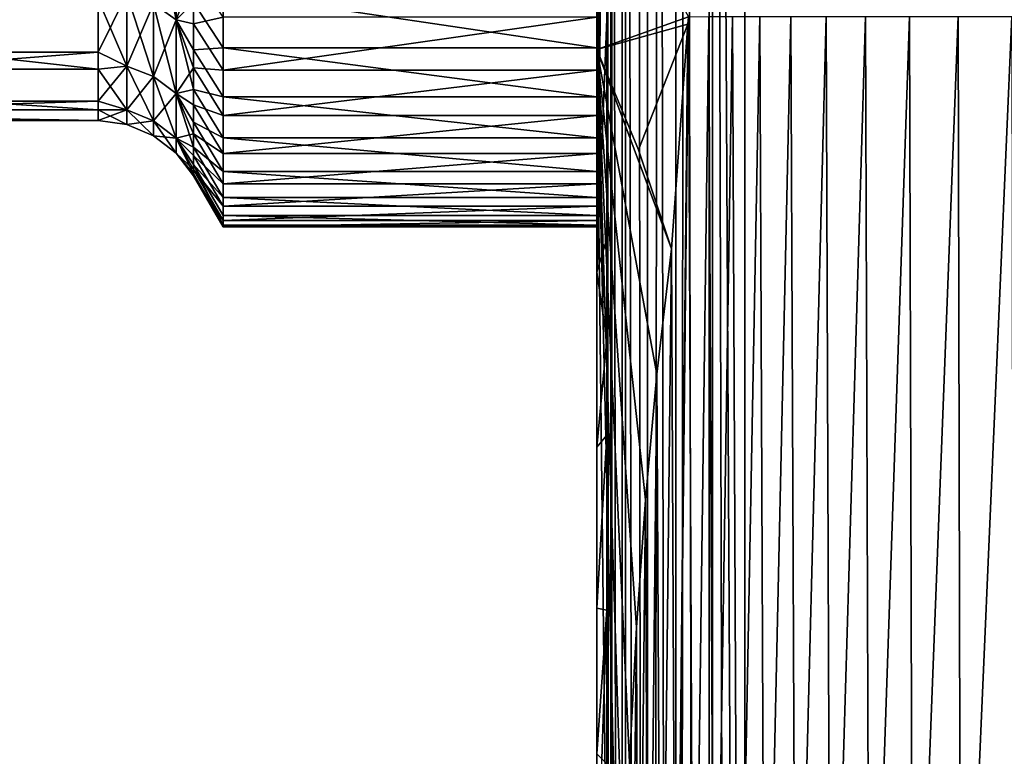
# Model space of a CAD drawing. Header units: metres. Extents: x -82 to 67, y -109 to 109.
# Tile 192 of 216: x -32.05 to -24.9, y 61.41 to 66.76. Entities that reach past the tile are written whole.
import ezdxf

# ---------------------------------------------------------------- set-up
doc = ezdxf.new("R2010")
doc.units = ezdxf.units.M
doc.layers.add('solid_21_382_010_XXX', color=7, linetype='CONTINUOUS')

msp = doc.modelspace()

# ---------------------------------------------------------------- linework, layer by layer
at = {"layer": 'solid_21_382_010_XXX'}
for points in [[(-27.751268, -1.536012, -23.384115), (-27.786686, 83.786591, -23.642826), (-27.786606, 74.471077, -23.642847)], [(-27.759451, 83.786591, -23.413303), (-27.786686, 83.786591, -23.642826), (-27.751268, -1.536012, -23.384115)], [(-27.751793, 83.786591, -23.383204), (-27.759451, 83.786591, -23.413303), (-27.751268, -1.536012, -23.384115)], [(-27.751793, 83.786591, -23.383204), (-27.751268, -1.536012, -23.384115), (-27.65086, -1.536012, -23.142952)], [(-27.683638, 83.786591, -23.202679), (-27.751793, 83.786591, -23.383204), (-27.65086, -1.536012, -23.142952)], [(-27.651485, 83.786591, -23.142597), (-27.683638, 83.786591, -23.202679), (-27.65086, -1.536012, -23.142952)], [(-27.651485, 83.786591, -23.142597), (-27.65086, -1.536012, -23.142952), (-27.491558, -1.536013, -22.935913)], [(-27.565344, 83.786591, -23.01705), (-27.651485, 83.786591, -23.142597), (-27.491558, -1.536013, -22.935913)], [(-27.492287, 83.786591, -22.93573), (-27.565344, 83.786591, -23.01705), (-27.491558, -1.536013, -22.935913)], [(-27.409939, 83.786598, -22.862148), (-27.492287, 83.786591, -22.93573), (-27.491558, -1.536013, -22.935913)], [(-27.409939, 83.786598, -22.862148), (-27.491558, -1.536013, -22.935913), (-27.28418, -1.536014, -22.777056)], [(-27.28508, 83.786598, -22.776968), (-27.409939, 83.786598, -22.862148), (-27.28418, -1.536014, -22.777056)], [(-27.223883, 83.786598, -22.744432), (-27.28508, 83.786598, -22.776968), (-27.28418, -1.536014, -22.777056)], [(-27.223883, 83.786598, -22.744432), (-27.28418, -1.536014, -22.777056), (-27.042805, -1.536016, -22.677168)], [(-27.044243, 83.786598, -22.677168), (-27.223883, 83.786598, -22.744432), (-27.042805, -1.536016, -22.677168)], [(-27.012922, 83.786598, -22.669292), (-27.044243, 83.786598, -22.677168), (-27.042805, -1.536016, -22.677168)], [(-27.012922, 83.786598, -22.669292), (-27.042805, -1.536016, -22.677168), (-26.784222, -1.536013, -22.642931)], [(-27.012922, 83.786598, -22.669292), (-26.784222, -1.536013, -22.642931), (-26.783684, 41.12529, -22.642931)], [(-26.783684, 41.12529, -22.642931), (-26.784332, 83.786591, -22.642931), (-27.012922, 83.786598, -22.669292)], [(2.598643, 83.786583, -22.642931), (-26.784332, 83.786591, -22.642931), (-26.783684, 41.12529, -22.642931)], [(2.598495, 41.125286, -22.642931), (2.598643, 83.786583, -22.642931), (-26.783684, 41.12529, -22.642931)], [(-27.860743, 64.925346, -26.11471), (-27.860743, 75.966667, -23.735819), (-27.860743, 68.792282, -30.905277)], [(-27.822865, 75.84391, -23.762268), (-27.860743, 75.966667, -23.735819), (-27.860743, 64.925346, -26.11471)], [(-27.787252, 75.725845, -23.787706), (-27.822865, 75.84391, -23.762268), (-27.860743, 64.925346, -26.11471)], [(-27.787252, 75.315994, -23.876009), (-27.787252, 75.725845, -23.787706), (-27.860743, 64.925346, -26.11471)], [(-27.787369, 70.339905, -24.948126), (-27.787252, 75.315994, -23.876009), (-27.860743, 64.925346, -26.11471)], [(-27.78652, 64.171005, -23.64287), (-27.787252, 75.315994, -23.876009), (-27.787369, 70.339905, -24.948126)], [(-27.786606, 74.471077, -23.642847), (-27.787252, 75.315994, -23.876009), (-27.78652, 64.171005, -23.64287)], [(-27.751268, -1.536012, -23.384115), (-27.786606, 74.471077, -23.642847), (-27.78652, 64.171005, -23.64287)], [(-27.787365, 66.761459, -25.719112), (-27.787369, 70.339905, -24.948126), (-27.860743, 64.925346, -26.11471)], [(-27.78652, 64.171005, -23.64287), (-27.787369, 70.339905, -24.948126), (-27.787365, 66.761459, -25.719112)], [(-27.860743, 69.489769, -54.135311), (-27.860743, 65.898628, -42.864754), (-27.860743, 66.198387, -43.620983)], [(-27.860743, 69.489769, -54.135311), (-27.860743, 61.427563, -29.28171), (-27.860743, 65.898628, -42.864754)], [(-27.860743, 69.489769, -54.135311), (-27.860743, 66.198387, -43.620983), (-27.860743, 66.552048, -44.353634)], [(-27.860743, 69.489769, -54.135311), (-27.860743, 66.552048, -44.353634), (-27.860743, 66.957703, -45.058784)], [(-27.860743, 69.489769, -54.135311), (-27.860743, 67.987396, -53.65176), (-27.860743, 61.427563, -29.28171)], [(-27.860743, 64.925346, -26.11471), (-27.860743, 68.792282, -30.905277), (-27.860743, 68.220253, -31.483685)], [(-27.860743, 64.925346, -26.11471), (-27.860743, 68.220253, -31.483685), (-27.860743, 67.691475, -32.101971)], [(-27.860743, 67.987396, -53.65176), (-27.860743, 66.54171, -53.018501), (-27.860743, 61.427563, -29.28171)], [(-27.194149, 66.779404, -52.248516), (-27.860743, 66.54171, -53.018501), (-27.860743, 67.987396, -53.65176)], [(-27.860743, 64.925346, -26.11471), (-27.860743, 67.691475, -32.101971), (-27.860743, 67.208817, -32.756794)], [(-31.081686, 67.595482, -44.822529), (-30.915884, 67.488358, -44.891369), (-30.915884, 66.75589, -43.549934)], [(-31.081686, 66.871712, -43.49704), (-31.081686, 67.595482, -44.822529), (-30.915884, 66.75589, -43.549934)], [(-31.081686, 66.87175, -34.702892), (-30.915884, 66.75592, -34.649998), (-30.915884, 67.488396, -33.308567)], [(-30.915884, 67.488396, -33.308567), (-30.915884, 66.75592, -34.649998), (-30.789061, 67.09742, -33.630863)], [(-30.915884, 66.75589, -43.549934), (-30.915884, 67.488358, -44.891369), (-30.789061, 66.881882, -44.180534)], [(-27.860743, 64.925346, -26.11471), (-27.860743, 67.208817, -32.756794), (-27.860743, 66.774712, -33.444798)], [(-31.48188, 67.085617, -34.501373), (-36.02, 67.085587, -34.501431), (-36.02, 66.521034, -35.906525)], [(-31.48188, 66.521042, -35.906502), (-31.48188, 67.085617, -34.501373), (-36.02, 66.521034, -35.906525)], [(-31.274818, 66.944542, -34.736141), (-31.48188, 67.085617, -34.501373), (-31.48188, 66.521042, -35.906502)], [(-30.915884, 66.75592, -34.649998), (-30.789061, 66.726707, -34.324783), (-30.789061, 67.09742, -33.630863)], [(-30.573997, 66.774765, -33.444714), (-30.789061, 67.09742, -33.630863), (-30.789061, 66.726707, -34.324783)], [(-30.573997, 66.95768, -45.058746), (-30.573997, 66.55204, -44.353634), (-30.789061, 66.881882, -44.180534)], [(-27.860743, 66.957703, -45.058784), (-27.860743, 66.552048, -44.353634), (-30.573997, 66.95768, -45.058746)], [(-27.860743, 66.552048, -44.353634), (-30.573997, 66.55204, -44.353634), (-30.573997, 66.95768, -45.058746)], [(-31.48188, 66.399017, -41.883541), (-36.02, 66.399017, -41.883553), (-36.02, 66.905762, -43.310528)], [(-31.48188, 66.905762, -43.310539), (-31.48188, 66.399017, -41.883541), (-36.02, 66.905762, -43.310528)], [(-31.274818, 66.944542, -34.736141), (-31.48188, 66.521042, -35.906502), (-31.274818, 66.420761, -36.140438)], [(-31.274818, 66.420746, -42.05949), (-31.48188, 66.905762, -43.310539), (-31.274818, 66.944511, -43.463791)], [(-31.274818, 66.420746, -42.05949), (-31.48188, 66.399017, -41.883541), (-31.48188, 66.905762, -43.310539)], [(-31.274818, 66.944542, -34.736141), (-31.274818, 66.420761, -36.140438), (-31.081686, 66.87175, -34.702892)], [(-31.274818, 66.944511, -43.463791), (-31.081686, 66.871712, -43.49704), (-31.081686, 66.343956, -42.082039)], [(-31.274818, 66.420746, -42.05949), (-31.274818, 66.944511, -43.463791), (-31.081686, 66.343956, -42.082039)], [(-31.274818, 66.420761, -36.140438), (-31.081686, 66.343979, -36.117889), (-31.081686, 66.87175, -34.702892)], [(-31.081686, 66.87175, -34.702892), (-31.081686, 66.343979, -36.117889), (-30.915884, 66.75592, -34.649998)], [(-31.081686, 66.871712, -43.49704), (-30.915884, 66.75589, -43.549934), (-30.915884, 66.221779, -42.117912)], [(-31.081686, 66.343956, -42.082039), (-31.081686, 66.871712, -43.49704), (-30.915884, 66.221779, -42.117912)], [(-30.915884, 66.75589, -43.549934), (-30.789061, 66.881882, -44.180534), (-30.789061, 66.539818, -43.47205)], [(-30.573997, 66.55204, -44.353634), (-30.789061, 66.539818, -43.47205), (-30.789061, 66.881882, -44.180534)], [(-31.081686, 66.343979, -36.117889), (-30.915884, 66.221802, -36.082016), (-30.915884, 66.75592, -34.649998)], [(-30.915884, 66.75592, -34.649998), (-30.789061, 66.407112, -35.043686), (-30.789061, 66.726707, -34.324783)], [(-30.915884, 66.75592, -34.649998), (-30.915884, 66.221802, -36.082016), (-30.789061, 66.407112, -35.043686)], [(-30.915884, 66.75589, -43.549934), (-30.789061, 66.539818, -43.47205), (-30.789061, 66.249863, -42.740696)], [(-30.915884, 66.221779, -42.117912), (-30.915884, 66.75589, -43.549934), (-30.789061, 66.249863, -42.740696)], [(-30.573997, 66.391487, -34.162342), (-30.573997, 66.774765, -33.444714), (-30.789061, 66.726707, -34.324783)], [(-27.860743, 66.774712, -33.444798), (-30.573997, 66.774765, -33.444714), (-30.573997, 66.391487, -34.162342)], [(-27.860743, 66.391472, -34.162373), (-27.860743, 66.774712, -33.444798), (-30.573997, 66.391487, -34.162342)], [(-27.194149, 66.779404, -52.248516), (-27.198019, 66.725555, -52.226044), (-27.860743, 66.54171, -53.018501)], [(-27.860743, 64.925346, -26.11471), (-27.860743, 66.774712, -33.444798), (-27.860743, 66.391472, -34.162373)], [(-27.787365, 66.761459, -25.719112), (-27.860743, 64.925346, -26.11471), (-27.787252, 65.165581, -26.06295)], [(-27.786436, 54.356934, -23.642893), (-27.787365, 66.761459, -25.719112), (-27.787252, 65.165581, -26.06295)], [(-27.78652, 64.171005, -23.64287), (-27.787365, 66.761459, -25.719112), (-27.786436, 54.356934, -23.642893)], [(-27.285242, 58.241055, -52.125427), (-27.198019, 66.725555, -52.226044), (-27.194149, 66.779404, -52.248516)], [(-27.285242, 58.241055, -52.125427), (-27.194149, 66.779404, -52.248516), (-27.157572, 58.241055, -53.061245)], [(-27.046133, 66.781853, -53.132259), (-27.157572, 58.241055, -53.061245), (-27.194149, 66.779404, -52.248516)], [(-27.046133, 66.781853, -53.132259), (-27.008547, 58.241055, -53.917286), (-27.157572, 58.241055, -53.061245)], [(-27.046133, 66.781853, -53.132259), (-26.87388, 66.781853, -53.942982), (-27.008547, 58.241055, -53.917286)], [(-26.87388, 66.781853, -53.942982), (-26.836319, 58.241055, -54.697353), (-27.008547, 58.241055, -53.917286)], [(-26.87388, 66.781853, -53.942982), (-26.675766, 66.781853, -54.682079), (-26.836319, 58.241055, -54.697353)], [(-26.675766, 66.781853, -54.682079), (-26.639038, 58.241055, -55.405258), (-26.836319, 58.241055, -54.697353)], [(-26.675766, 66.781853, -54.682079), (-26.449871, 66.781853, -55.35297), (-26.639038, 58.241055, -55.405258)], [(-26.449871, 66.781853, -55.35297), (-26.414856, 58.241055, -56.044807), (-26.639038, 58.241055, -55.405258)], [(-26.449871, 66.781853, -55.35297), (-26.194349, 66.781853, -55.959084), (-26.414856, 58.241055, -56.044807)], [(-26.194349, 66.781853, -55.959084), (-26.162003, 58.241055, -56.619797), (-26.414856, 58.241055, -56.044807)], [(-26.194349, 66.781853, -55.959084), (-25.907656, 66.781853, -56.503937), (-26.162003, 58.241055, -56.619797)], [(-25.907656, 66.781853, -56.503937), (-25.878895, 58.241055, -57.134018), (-26.162003, 58.241055, -56.619797)], [(-25.907656, 66.781853, -56.503937), (-25.588331, 66.781853, -56.991058), (-25.878895, 58.241055, -57.134018)], [(-25.588331, 66.781853, -56.991058), (-25.563971, 58.241055, -57.591251), (-25.878895, 58.241055, -57.134018)], [(-25.588331, 66.781853, -56.991058), (-25.234913, 66.781853, -57.423988), (-25.563971, 58.241055, -57.591251)], [(-25.234913, 66.781853, -57.423988), (-25.215668, 58.241055, -57.995285), (-25.563971, 58.241055, -57.591251)], [(-25.234913, 66.781853, -57.423988), (-24.84594, 66.781853, -57.806259), (-25.215668, 58.241055, -57.995285)], [(-24.84594, 66.781853, -57.806259), (-24.83243, 58.241055, -58.349899), (-25.215668, 58.241055, -57.995285)], [(-30.573997, 66.391487, -34.162342), (-30.789061, 66.726707, -34.324783), (-30.789061, 66.407112, -35.043686)], [(-27.558058, 65.812119, -52.212692), (-27.860743, 66.54171, -53.018501), (-27.198019, 66.725555, -52.226044)], [(-27.558058, 65.812119, -52.212692), (-27.198019, 66.725555, -52.226044), (-27.317694, 65.092781, -51.418221)], [(-27.285242, 58.241055, -52.125427), (-27.317694, 65.092781, -51.418221), (-27.198019, 66.725555, -52.226044)], [(-30.573997, 66.55204, -44.353634), (-30.573997, 66.198364, -43.620934), (-30.789061, 66.539818, -43.47205)], [(-30.573997, 66.198364, -43.620934), (-30.789061, 66.249863, -42.740696), (-30.789061, 66.539818, -43.47205)], [(-27.860743, 66.552048, -44.353634), (-27.860743, 66.198387, -43.620983), (-30.573997, 66.55204, -44.353634)], [(-27.860743, 66.198387, -43.620983), (-30.573997, 66.198364, -43.620934), (-30.573997, 66.55204, -44.353634)], [(-27.860743, 66.54171, -53.018501), (-27.860743, 57.967079, -40.033226), (-27.860743, 61.427563, -29.28171)], [(-27.860743, 66.54171, -53.018501), (-27.860743, 58.960896, -44.645889), (-27.860743, 57.967079, -40.033226)], [(-27.77512, 59.153904, -44.859058), (-27.860743, 58.960896, -44.645889), (-27.860743, 66.54171, -53.018501)], [(-27.558058, 65.812119, -52.212692), (-27.317694, 65.092781, -51.418221), (-27.860743, 66.54171, -53.018501)], [(-27.424984, 64.182648, -50.413029), (-27.860743, 66.54171, -53.018501), (-27.317694, 65.092781, -51.418221)], [(-27.693838, 59.345966, -45.071182), (-27.77512, 59.153904, -44.859058), (-27.860743, 66.54171, -53.018501)], [(-27.66329, 60.355568, -46.186234), (-27.693838, 59.345966, -45.071182), (-27.860743, 66.54171, -53.018501)], [(-27.622902, 61.364994, -47.301086), (-27.66329, 60.355568, -46.186234), (-27.860743, 66.54171, -53.018501)], [(-27.571173, 62.344479, -48.382877), (-27.622902, 61.364994, -47.301086), (-27.860743, 66.54171, -53.018501)], [(-27.507072, 63.271564, -49.406788), (-27.571173, 62.344479, -48.382877), (-27.860743, 66.54171, -53.018501)], [(-27.424984, 64.182648, -50.413029), (-27.507072, 63.271564, -49.406788), (-27.860743, 66.54171, -53.018501)], [(-31.48188, 66.521042, -35.906502), (-36.02, 66.521034, -35.906525), (-36.02, 66.164917, -37.378338)], [(-31.48188, 66.164917, -37.378334), (-31.48188, 66.521042, -35.906502), (-36.02, 66.164917, -37.378338)], [(-31.274818, 66.420761, -36.140438), (-31.48188, 66.521042, -35.906502), (-31.48188, 66.164917, -37.378334)], [(-31.48188, 66.103264, -40.398396), (-36.02, 66.103271, -40.398476), (-36.02, 66.399017, -41.883553)], [(-31.48188, 66.399017, -41.883541), (-31.48188, 66.103264, -40.398396), (-36.02, 66.399017, -41.883553)], [(-31.274818, 66.420761, -36.140438), (-31.48188, 66.164917, -37.378334), (-31.274818, 66.102165, -37.604984)], [(-31.274818, 66.102158, -40.594944), (-31.48188, 66.399017, -41.883541), (-31.274818, 66.420746, -42.05949)], [(-31.274818, 66.102158, -40.594944), (-31.48188, 66.103264, -40.398396), (-31.48188, 66.399017, -41.883541)], [(-31.274818, 66.420761, -36.140438), (-31.274818, 66.102165, -37.604984), (-31.081686, 66.343979, -36.117889)], [(-31.274818, 66.420746, -42.05949), (-31.081686, 66.343956, -42.082039), (-31.081686, 66.022942, -40.606331)], [(-31.274818, 66.102158, -40.594944), (-31.274818, 66.420746, -42.05949), (-31.081686, 66.022942, -40.606331)], [(-30.915884, 66.221802, -36.082016), (-30.789061, 66.140327, -35.783806), (-30.789061, 66.407112, -35.043686)], [(-30.573997, 66.061111, -34.905701), (-30.789061, 66.407112, -35.043686), (-30.789061, 66.140327, -35.783806)], [(-30.573997, 66.061111, -34.905701), (-30.573997, 66.391487, -34.162342), (-30.789061, 66.407112, -35.043686)], [(-27.860743, 66.391472, -34.162373), (-30.573997, 66.391487, -34.162342), (-30.573997, 66.061111, -34.905701)], [(-27.860743, 66.061089, -34.905769), (-27.860743, 66.391472, -34.162373), (-30.573997, 66.061111, -34.905701)], [(-27.860743, 63.654114, -27.05006), (-27.860743, 66.391472, -34.162373), (-27.860743, 66.061089, -34.905769)], [(-27.860743, 63.654114, -27.05006), (-27.860743, 64.925346, -26.11471), (-27.860743, 66.391472, -34.162373)], [(-31.274818, 66.102165, -37.604984), (-31.081686, 66.022949, -37.593594), (-31.081686, 66.343979, -36.117889)], [(-31.081686, 66.343979, -36.117889), (-31.081686, 66.022949, -37.593594), (-30.915884, 66.221802, -36.082016)], [(-31.081686, 66.343956, -42.082039), (-30.915884, 66.221779, -42.117912), (-30.915884, 65.896904, -40.624454)], [(-31.081686, 66.022942, -40.606331), (-31.081686, 66.343956, -42.082039), (-30.915884, 65.896904, -40.624454)], [(-30.915884, 66.221779, -42.117912), (-30.789061, 66.249863, -42.740696), (-30.789061, 66.013527, -41.990295)], [(-30.573997, 65.898613, -42.864723), (-30.789061, 66.013527, -41.990295), (-30.789061, 66.249863, -42.740696)], [(-30.573997, 66.198364, -43.620934), (-30.573997, 65.898613, -42.864723), (-30.789061, 66.249863, -42.740696)], [(-31.081686, 66.022949, -37.593594), (-30.915884, 65.896912, -37.57547), (-30.915884, 66.221802, -36.082016)], [(-30.915884, 66.221802, -36.082016), (-30.789061, 65.927727, -36.541275), (-30.789061, 66.140327, -35.783806)], [(-30.915884, 66.221802, -36.082016), (-30.915884, 65.896912, -37.57547), (-30.789061, 65.927727, -36.541275)], [(-30.915884, 66.221779, -42.117912), (-30.789061, 66.013527, -41.990295), (-30.789061, 65.832039, -41.224777)], [(-30.915884, 65.896904, -40.624454), (-30.915884, 66.221779, -42.117912), (-30.789061, 65.832039, -41.224777)], [(-27.860743, 66.198387, -43.620983), (-27.860743, 65.898628, -42.864754), (-30.573997, 66.198364, -43.620934)], [(-27.860743, 65.898628, -42.864754), (-30.573997, 65.898613, -42.864723), (-30.573997, 66.198364, -43.620934)], [(-31.48188, 66.164917, -37.378334), (-36.02, 66.164917, -37.378338), (-36.02, 66.024689, -38.88607)], [(-31.48188, 66.024681, -38.886131), (-31.48188, 66.164917, -37.378334), (-36.02, 66.024689, -38.88607)], [(-31.48188, 66.024681, -38.886131), (-36.02, 66.024689, -38.88607), (-36.02, 66.103271, -40.398476)], [(-31.48188, 66.103264, -40.398396), (-31.48188, 66.024681, -38.886131), (-36.02, 66.103271, -40.398476)], [(-31.274818, 66.102165, -37.604984), (-31.48188, 66.164917, -37.378334), (-31.48188, 66.024681, -38.886131)], [(-31.274818, 65.995239, -39.099964), (-31.48188, 66.024681, -38.886131), (-31.48188, 66.103264, -40.398396)], [(-31.274818, 65.995239, -39.099964), (-31.48188, 66.103264, -40.398396), (-31.274818, 66.102158, -40.594944)], [(-31.274818, 66.102165, -37.604984), (-31.48188, 66.024681, -38.886131), (-31.274818, 65.995239, -39.099964)], [(-31.274818, 66.102165, -37.604984), (-31.274818, 65.995239, -39.099964), (-31.081686, 66.022949, -37.593594)], [(-31.274818, 66.102158, -40.594944), (-31.081686, 66.022942, -40.606331), (-31.081686, 65.915207, -39.099964)], [(-31.274818, 65.995239, -39.099964), (-31.274818, 66.102158, -40.594944), (-31.081686, 65.915207, -39.099964)], [(-30.573997, 65.785278, -35.671108), (-30.789061, 66.140327, -35.783806), (-30.789061, 65.927727, -36.541275)], [(-30.573997, 65.785278, -35.671108), (-30.573997, 66.061111, -34.905701), (-30.789061, 66.140327, -35.783806)], [(-27.860743, 66.061089, -34.905769), (-30.573997, 66.061111, -34.905701), (-30.573997, 65.785278, -35.671108)], [(-27.860743, 65.785271, -35.67115), (-27.860743, 66.061089, -34.905769), (-30.573997, 65.785278, -35.671108)], [(-27.860743, 63.654114, -27.05006), (-27.860743, 66.061089, -34.905769), (-27.860743, 65.785271, -35.67115)], [(-31.274818, 65.995239, -39.099964), (-31.081686, 65.915207, -39.099964), (-31.081686, 66.022949, -37.593594)], [(-31.081686, 66.022949, -37.593594), (-31.081686, 65.915207, -39.099964), (-30.915884, 65.896912, -37.57547)], [(-31.081686, 66.022942, -40.606331), (-30.915884, 65.896904, -40.624454), (-30.915884, 65.787872, -39.09996)], [(-31.081686, 65.915207, -39.099964), (-31.081686, 66.022942, -40.606331), (-30.915884, 65.787872, -39.09996)], [(-30.573997, 65.654297, -42.088837), (-30.789061, 65.832039, -41.224777), (-30.789061, 66.013527, -41.990295)], [(-30.573997, 65.898613, -42.864723), (-30.573997, 65.654297, -42.088837), (-30.789061, 66.013527, -41.990295)], [(-31.081686, 65.915207, -39.099964), (-30.915884, 65.787872, -39.09996), (-30.915884, 65.896912, -37.57547)], [(-30.915884, 65.896912, -37.57547), (-30.789061, 65.770439, -37.31213), (-30.789061, 65.927727, -36.541275)], [(-30.915884, 65.896912, -37.57547), (-30.789061, 65.669273, -38.092335), (-30.789061, 65.770439, -37.31213)], [(-30.915884, 65.896912, -37.57547), (-30.915884, 65.787872, -39.09996), (-30.789061, 65.669273, -38.092335)], [(-30.915884, 65.896904, -40.624454), (-30.789061, 65.706367, -40.448139), (-30.789061, 65.637154, -39.664452)], [(-30.915884, 65.787872, -39.09996), (-30.915884, 65.896904, -40.624454), (-30.789061, 65.637154, -39.664452)], [(-30.915884, 65.896904, -40.624454), (-30.789061, 65.832039, -41.224777), (-30.789061, 65.706367, -40.448139)], [(-30.573997, 65.565521, -36.454311), (-30.789061, 65.927727, -36.541275), (-30.789061, 65.770439, -37.31213)], [(-30.573997, 65.565521, -36.454311), (-30.573997, 65.785278, -35.671108), (-30.789061, 65.927727, -36.541275)], [(-27.860743, 65.898628, -42.864754), (-27.860743, 65.654297, -42.088848), (-30.573997, 65.898613, -42.864723)], [(-27.860743, 65.654297, -42.088848), (-30.573997, 65.654297, -42.088837), (-30.573997, 65.898613, -42.864723)], [(-27.860743, 61.427563, -29.28171), (-27.860743, 65.654297, -42.088848), (-27.860743, 65.898628, -42.864754)], [(-30.573997, 65.466644, -41.297165), (-30.789061, 65.706367, -40.448139), (-30.789061, 65.832039, -41.224777)], [(-30.573997, 65.654297, -42.088837), (-30.573997, 65.466644, -41.297165), (-30.789061, 65.832039, -41.224777)], [(-30.915884, 65.787872, -39.09996), (-30.789061, 65.624771, -38.877811), (-30.789061, 65.669273, -38.092335)], [(-30.915884, 65.787872, -39.09996), (-30.789061, 65.637154, -39.664452), (-30.789061, 65.624771, -38.877811)], [(-30.573997, 65.402931, -37.251343), (-30.789061, 65.770439, -37.31213), (-30.789061, 65.669273, -38.092335)], [(-30.573997, 65.402931, -37.251343), (-30.573997, 65.565521, -36.454311), (-30.789061, 65.770439, -37.31213)], [(-27.860743, 65.785271, -35.67115), (-30.573997, 65.785278, -35.671108), (-30.573997, 65.565521, -36.454311)], [(-27.860743, 65.565514, -36.454357), (-27.860743, 65.785271, -35.67115), (-30.573997, 65.565521, -36.454311)], [(-27.860743, 63.654114, -27.05006), (-27.860743, 65.785271, -35.67115), (-27.860743, 65.565514, -36.454357)], [(-30.573997, 65.26516, -39.683781), (-30.789061, 65.637154, -39.664452), (-30.789061, 65.706367, -40.448139)], [(-30.573997, 65.336716, -40.494144), (-30.573997, 65.26516, -39.683781), (-30.789061, 65.706367, -40.448139)], [(-30.573997, 65.466644, -41.297165), (-30.573997, 65.336716, -40.494144), (-30.789061, 65.706367, -40.448139)], [(-30.573997, 65.29834, -38.058201), (-30.789061, 65.669273, -38.092335), (-30.789061, 65.624771, -38.877811)], [(-30.573997, 65.29834, -38.058201), (-30.573997, 65.402931, -37.251343), (-30.789061, 65.669273, -38.092335)], [(-30.573997, 65.252342, -38.870361), (-30.789061, 65.624771, -38.877811), (-30.789061, 65.637154, -39.664452)], [(-30.573997, 65.26516, -39.683781), (-30.573997, 65.252342, -38.870361), (-30.789061, 65.637154, -39.664452)], [(-30.573997, 65.252342, -38.870361), (-30.573997, 65.29834, -38.058201), (-30.789061, 65.624771, -38.877811)], [(-27.860743, 65.466652, -41.297222), (-30.573997, 65.466644, -41.297165), (-30.573997, 65.654297, -42.088837)], [(-27.860743, 65.654297, -42.088848), (-27.860743, 65.466652, -41.297222), (-30.573997, 65.654297, -42.088837)], [(-27.860743, 61.427563, -29.28171), (-27.860743, 65.466652, -41.297222), (-27.860743, 65.654297, -42.088848)], [(-27.860743, 65.565514, -36.454357), (-30.573997, 65.565521, -36.454311), (-30.573997, 65.402931, -37.251343)], [(-27.860743, 65.402916, -37.251419), (-27.860743, 65.565514, -36.454357), (-30.573997, 65.402931, -37.251343)], [(-27.860743, 62.484192, -28.109344), (-27.860743, 65.565514, -36.454357), (-27.860743, 65.402916, -37.251419)], [(-27.860743, 62.484192, -28.109344), (-27.860743, 63.654114, -27.05006), (-27.860743, 65.565514, -36.454357)], [(-27.860743, 65.466652, -41.297222), (-27.860743, 65.336723, -40.494164), (-30.573997, 65.466644, -41.297165)], [(-27.860743, 65.336723, -40.494164), (-30.573997, 65.336716, -40.494144), (-30.573997, 65.466644, -41.297165)], [(-27.860743, 61.427563, -29.28171), (-27.860743, 65.336723, -40.494164), (-27.860743, 65.466652, -41.297222)], [(-27.860743, 65.402916, -37.251419), (-30.573997, 65.402931, -37.251343), (-30.573997, 65.29834, -38.058201)], [(-27.860743, 65.29834, -38.05822), (-27.860743, 65.402916, -37.251419), (-30.573997, 65.29834, -38.058201)], [(-27.860743, 62.484192, -28.109344), (-27.860743, 65.402916, -37.251419), (-27.860743, 65.29834, -38.05822)], [(-27.860743, 65.336723, -40.494164), (-27.860743, 65.26516, -39.683842), (-30.573997, 65.336716, -40.494144)], [(-27.860743, 65.26516, -39.683842), (-30.573997, 65.26516, -39.683781), (-30.573997, 65.336716, -40.494144)], [(-27.860743, 62.484192, -28.109344), (-27.860743, 65.26516, -39.683842), (-27.860743, 65.336723, -40.494164)], [(-27.860743, 61.427563, -29.28171), (-27.860743, 62.484192, -28.109344), (-27.860743, 65.336723, -40.494164)], [(-27.860743, 65.29834, -38.05822), (-30.573997, 65.29834, -38.058201), (-30.573997, 65.252342, -38.870361)], [(-27.860743, 65.252342, -38.870419), (-27.860743, 65.29834, -38.05822), (-30.573997, 65.252342, -38.870361)], [(-27.860743, 65.252342, -38.870419), (-30.573997, 65.252342, -38.870361), (-30.573997, 65.26516, -39.683781)], [(-27.860743, 65.26516, -39.683842), (-27.860743, 65.252342, -38.870419), (-30.573997, 65.26516, -39.683781)], [(-27.860743, 62.484192, -28.109344), (-27.860743, 65.29834, -38.05822), (-27.860743, 65.252342, -38.870419)], [(-27.860743, 62.484192, -28.109344), (-27.860743, 65.252342, -38.870419), (-27.860743, 65.26516, -39.683842)], [(-27.787252, 65.165581, -26.06295), (-27.860743, 64.925346, -26.11471), (-27.823032, 65.047585, -26.088371)], [(-27.787523, 64.433571, -26.56069), (-27.787252, 65.165581, -26.06295), (-27.823032, 65.047585, -26.088371)], [(-27.787165, 58.241055, -26.384186), (-27.787252, 65.165581, -26.06295), (-27.787523, 64.433571, -26.56069)], [(-27.786436, 54.356934, -23.642893), (-27.787252, 65.165581, -26.06295), (-27.787165, 58.241055, -26.384186)], [(-27.787523, 64.433571, -26.56069), (-27.823032, 65.047585, -26.088371), (-27.860743, 64.925346, -26.11471)], [(-27.39341, 58.241055, -51.106022), (-27.424984, 64.182648, -50.413029), (-27.317694, 65.092781, -51.418221)], [(-27.39341, 58.241055, -51.106022), (-27.317694, 65.092781, -51.418221), (-27.285242, 58.241055, -52.125427)], [(-27.787523, 64.433571, -26.56069), (-27.860743, 64.925346, -26.11471), (-27.860743, 63.654114, -27.05006)], [(-27.787594, 63.740547, -27.092079), (-27.787523, 64.433571, -26.56069), (-27.860743, 63.654114, -27.05006)], [(-27.787165, 58.241055, -26.384186), (-27.787523, 64.433571, -26.56069), (-27.787594, 63.740547, -27.092079)], [(-27.751268, -1.536012, -23.384115), (-27.78652, 64.171005, -23.64287), (-27.786436, 54.356934, -23.642893)], [(-27.483889, 58.241055, -49.99931), (-27.507072, 63.271564, -49.406788), (-27.424984, 64.182648, -50.413029)], [(-27.483889, 58.241055, -49.99931), (-27.424984, 64.182648, -50.413029), (-27.39341, 58.241055, -51.106022)], [(-27.787594, 63.740547, -27.092079), (-27.860743, 63.654114, -27.05006), (-27.860743, 62.484192, -28.109344)], [(-27.78764, 62.469105, -28.248358), (-27.787594, 63.740547, -27.092079), (-27.860743, 62.484192, -28.109344)], [(-27.787165, 58.241055, -26.384186), (-27.787594, 63.740547, -27.092079), (-27.78764, 62.469105, -28.248358)], [(-27.558434, 58.241055, -48.801765), (-27.571173, 62.344479, -48.382877), (-27.507072, 63.271564, -49.406788)], [(-27.558434, 58.241055, -48.801765), (-27.507072, 63.271564, -49.406788), (-27.483889, 58.241055, -49.99931)], [(-27.78764, 62.469105, -28.248358), (-27.860743, 62.484192, -28.109344), (-27.860743, 61.427563, -29.28171)], [(-27.78764, 62.469105, -28.248358), (-27.860743, 61.427563, -29.28171), (-27.823799, 61.390041, -29.398293)], [(-27.78764, 62.469105, -28.248358), (-27.823799, 61.390041, -29.398293), (-27.787556, 61.352539, -29.514807)], [(-27.787224, 58.241055, -28.800303), (-27.78764, 62.469105, -28.248358), (-27.787556, 61.352539, -29.514807)], [(-27.787165, 58.241055, -26.384186), (-27.78764, 62.469105, -28.248358), (-27.787224, 58.241055, -28.800303)], [(-27.618786, 58.241055, -47.509872), (-27.622902, 61.364994, -47.301086), (-27.571173, 62.344479, -48.382877)], [(-27.618786, 58.241055, -47.509872), (-27.571173, 62.344479, -48.382877), (-27.558434, 58.241055, -48.801765)], [(-27.823799, 61.390041, -29.398293), (-27.860743, 61.427563, -29.28171), (-27.860743, 57.967079, -40.033226)]]:
    msp.add_3dface(points, dxfattribs=at)

doc.saveas('drawing.dxf')
